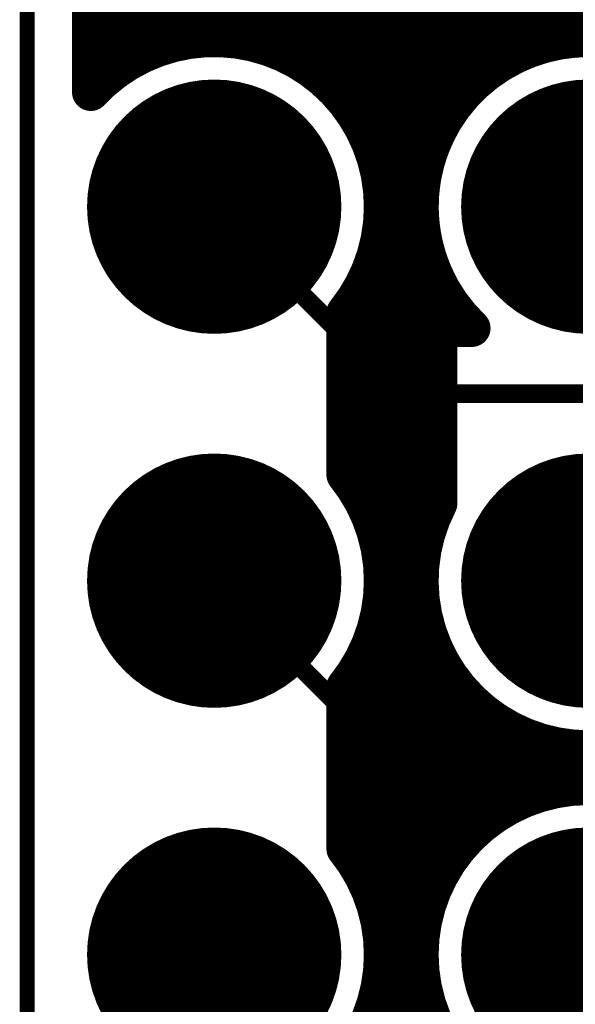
# Model space of a CAD drawing. Extents: x 11.97 to 13.92, y 4.15 to 5.65.
# Tile 2 of 52: x 12.12 to 12.27, y 4.39 to 4.65. Entities that reach past the tile are written whole.
import ezdxf

# ---------------------------------------------------------------- set-up
doc = ezdxf.new("R2010")
doc.units = 0
doc.layers.get('0').update_dxf_attribs({"linetype": 'CONTINUOUS'})
for name, color, linetype in [('BOTTOMLAYER', 5, 'CONTINUOUS'), ('BOTTOMSOLDER', 6, 'CONTINUOUS'), ('KEEPOUTLAYER', 6, 'CONTINUOUS'), ('MECHANICAL1', 6, 'CONTINUOUS'), ('MULTILAYER', 9, 'CONTINUOUS'), ('TOPLAYER', 1, 'CONTINUOUS'), ('TOPSOLDER', 216, 'CONTINUOUS')]:
    doc.layers.add(name, color=color, linetype=linetype)

# ---------------------------------------------------------------- blocks, each defined once
blk = doc.blocks.new('MM_MOTOR_51')
at = {"layer": 'BOTTOMSOLDER', "const_width": 0.034}
for points in [[(0.183, 1.375, 1), (0.217, 1.375, 1)], [(0.283, 1.375, 1), (0.317, 1.375, 1)], [(0.383, 1.375, 1), (0.417, 1.375, 1)], [(0.183, 1.275, 1), (0.217, 1.275, 1)], [(0.283, 1.275, 1), (0.317, 1.275, 1)], [(0.383, 1.275, 1), (0.417, 1.275, 1)]]:
    blk.add_lwpolyline(points, format="xyb", close=True, dxfattribs=at)
at = {"layer": 'MULTILAYER', "const_width": 0.03}
for points in [[(0.185, 1.375, 1), (0.215, 1.375, 1)], [(0.285, 1.375, 1), (0.315, 1.375, 1)], [(0.385, 1.375, 1), (0.415, 1.375, 1)], [(0.185, 1.275, 1), (0.215, 1.275, 1)], [(0.285, 1.275, 1), (0.315, 1.275, 1)], [(0.385, 1.275, 1), (0.415, 1.275, 1)]]:
    blk.add_lwpolyline(points, format="xyb", close=True, dxfattribs=at)
at = {"layer": 'TOPSOLDER', "const_width": 0.034}
for points in [[(0.183, 1.375, 1), (0.217, 1.375, 1)], [(0.283, 1.375, 1), (0.317, 1.375, 1)], [(0.383, 1.375, 1), (0.417, 1.375, 1)], [(0.183, 1.275, 1), (0.217, 1.275, 1)], [(0.283, 1.275, 1), (0.317, 1.275, 1)], [(0.383, 1.275, 1), (0.417, 1.275, 1)]]:
    blk.add_lwpolyline(points, format="xyb", close=True, dxfattribs=at)

msp = doc.modelspace()

# ---------------------------------------------------------------- linework, layer by layer
at = {"layer": 'BOTTOMLAYER'}
for points, const_width in [([(12.224, 4.575749), (12.224, 5.10935)], 0.01), ([(12.232, 4.613266), (12.232, 4.686733)], 0.01), ([(12.216, 4.618547), (12.216, 4.681453)], 0.01), ([(12.24, 4.628284), (12.24, 4.671716)], 0.01), ([(12.142, 4.630594), (12.142, 4.669406)], 0.01), ([(12.208, 4.630594), (12.208, 4.669406)], 0.01), ([(12.144, 4.632619), (12.144, 4.667381)], 0.01), ([(12.248, 4.636), (12.248, 4.664)], 0.01), ([(12.152, 4.638678), (12.152, 4.661322)], 0.01), ([(12.2, 4.637417), (12.2, 4.662583)], 0.01), ([(12.192, 4.641665), (12.192, 4.658335)], 0.01), ([(12.256, 4.640792), (12.256, 4.659208)], 0.01), ([(12.16, 4.642426), (12.16, 4.657574)], 0.01), ([(12.168, 4.644452), (12.168, 4.655548)], 0.01), ([(12.176, 4.644989), (12.176, 4.655011)], 0.01), ([(12.184, 4.644091), (12.184, 4.655909)], 0.01), ([(12.264, 4.643635), (12.264, 4.656365)], 0.01), ([(12.272, 4.6449), (12.272, 4.6551)], 0.01), ([(12.142, 4.648), (12.3515, 4.648)], 0.01), ([(12.142, 4.64), (12.154385, 4.64)], 0.01), ([(12.195616, 4.64), (12.254385, 4.64)], 0.01), ([(12.206639, 4.632), (12.243361, 4.632)], 0.01), ([(12.213066, 4.624), (12.236934, 4.624)], 0.01), ([(12.217059, 4.616), (12.23294, 4.616)], 0.01), ([(12.219283, 4.608), (12.230717, 4.608)], 0.01), ([(12.22, 4.6), (12.23, 4.6)], 0.01), ([(12.175, 4.6), (12.225, 4.55)], 0.005), ([(12.219283, 4.592), (12.230717, 4.592)], 0.01), ([(12.232, 4.567749), (12.232, 4.586734)], 0.01), ([(12.217059, 4.584), (12.23294, 4.584)], 0.01), ([(12.216689, 4.583059), (12.232249, 4.5675)], 0.01), ([(12.223749, 4.576), (12.236934, 4.576)], 0.01), ([(12.24, 4.5675), (12.24, 4.571716)], 0.01), ([(12.231749, 4.568), (12.243361, 4.568)], 0.01), ([(12.232249, 4.5675), (12.243875, 4.5675)], 0.01), ([(12.225, 4.55), (12.315, 4.55)], 0.005), ([(12.175, 4.5), (12.225, 4.45)], 0.005), ([(12.225, 4.45), (12.34, 4.45)], 0.005), ([(12.175, 4.4), (12.225, 4.35)], 0.005)]:
    msp.add_lwpolyline(points, dxfattribs=dict(at, const_width=const_width))
for points, const_width in [([(12.32, 4.7, 1), (12.23, 4.7, 1)], 0.01), ([(12.1395, 4.648, 1), (12.1445, 4.648, 1)], 0.005), ([(12.1655, 4.644452, 1), (12.1705, 4.644452, 1)], 0.005), ([(12.1735, 4.644989, 1), (12.1785, 4.644989, 1)], 0.005), ([(12.2695, 4.6449, 1), (12.2745, 4.6449, 1)], 0.005), ([(12.1575, 4.642426, 1), (12.1625, 4.642426, 1)], 0.005), ([(12.1815, 4.644091, 1), (12.1865, 4.644091, 1)], 0.005), ([(12.2615, 4.643635, 1), (12.2665, 4.643635, 1)], 0.005), ([(12.1395, 4.64, 1), (12.1445, 4.64, 1)], 0.005), ([(12.151884, 4.64, 1), (12.156885, 4.64, 1)], 0.005), ([(12.1895, 4.641665, 1), (12.1945, 4.641665, 1)], 0.005), ([(12.193115, 4.64, 1), (12.198116, 4.64, 1)], 0.005), ([(12.251884, 4.64, 1), (12.256884, 4.64, 1)], 0.005), ([(12.2535, 4.640792, 1), (12.2585, 4.640792, 1)], 0.005), ([(12.1495, 4.638678, 1), (12.1545, 4.638678, 1)], 0.005), ([(12.1975, 4.637417, 1), (12.2025, 4.637417, 1)], 0.005), ([(12.2455, 4.636, 1), (12.2505, 4.636, 1)], 0.005), ([(12.1415, 4.632619, 1), (12.1465, 4.632619, 1)], 0.005), ([(12.204139, 4.632, 1), (12.209139, 4.632, 1)], 0.005), ([(12.240861, 4.632, 1), (12.245861, 4.632, 1)], 0.005), ([(12.1395, 4.630594, 1), (12.1445, 4.630594, 1)], 0.005), ([(12.1395, 4.630594, 1), (12.1445, 4.630594, 1)], 0.005), ([(12.2055, 4.630594, 1), (12.2105, 4.630594, 1)], 0.005), ([(12.2375, 4.628284, 1), (12.2425, 4.628284, 1)], 0.005), ([(12.210566, 4.624, 1), (12.215566, 4.624, 1)], 0.005), ([(12.234434, 4.624, 1), (12.239434, 4.624, 1)], 0.005), ([(12.2135, 4.618547, 1), (12.2185, 4.618547, 1)], 0.005), ([(12.21456, 4.616, 1), (12.21956, 4.616, 1)], 0.005), ([(12.230441, 4.616, 1), (12.23544, 4.616, 1)], 0.005), ([(12.2295, 4.613266, 1), (12.2345, 4.613266, 1)], 0.005), ([(12.216783, 4.608, 1), (12.221783, 4.608, 1)], 0.005), ([(12.228217, 4.608, 1), (12.233217, 4.608, 1)], 0.005), ([(12.2175, 4.6, 1), (12.2225, 4.6, 1)], 0.005), ([(12.2175, 4.6, 1), (12.2225, 4.6, 1)], 0.005), ([(12.2175, 4.6, 1), (12.2225, 4.6, 1)], 0.005), ([(12.2275, 4.6, 1), (12.2325, 4.6, 1)], 0.005), ([(12.17375, 4.6, 1), (12.17625, 4.6, 1)], 0.0025), ([(12.216783, 4.592, 1), (12.221783, 4.592, 1)], 0.005), ([(12.228217, 4.592, 1), (12.233217, 4.592, 1)], 0.005), ([(12.2295, 4.586734, 1), (12.2345, 4.586734, 1)], 0.005), ([(12.21456, 4.584, 1), (12.21956, 4.584, 1)], 0.005), ([(12.230441, 4.584, 1), (12.23544, 4.584, 1)], 0.005), ([(12.214189, 4.583059, 1), (12.21919, 4.583059, 1)], 0.005), ([(12.214189, 4.583059, 1), (12.21919, 4.583059, 1)], 0.005), ([(12.221249, 4.576, 1), (12.226249, 4.576, 1)], 0.005), ([(12.234434, 4.576, 1), (12.239434, 4.576, 1)], 0.005), ([(12.2215, 4.575749, 1), (12.2265, 4.575749, 1)], 0.005), ([(12.2375, 4.571716, 1), (12.2425, 4.571716, 1)], 0.005), ([(12.229249, 4.568, 1), (12.234249, 4.568, 1)], 0.005), ([(12.2295, 4.567749, 1), (12.2345, 4.567749, 1)], 0.005), ([(12.229749, 4.5675, 1), (12.234749, 4.5675, 1)], 0.005), ([(12.229749, 4.5675, 1), (12.234749, 4.5675, 1)], 0.005), ([(12.2375, 4.5675, 1), (12.2425, 4.5675, 1)], 0.005), ([(12.240861, 4.568, 1), (12.245861, 4.568, 1)], 0.005), ([(12.241375, 4.5675, 1), (12.246375, 4.5675, 1)], 0.005), ([(12.241375, 4.5675, 1), (12.246375, 4.5675, 1)], 0.005), ([(12.22375, 4.55, 1), (12.22625, 4.55, 1)], 0.0025), ([(12.22375, 4.55, 1), (12.22625, 4.55, 1)], 0.0025), ([(12.17375, 4.5, 1), (12.17625, 4.5, 1)], 0.0025), ([(12.22375, 4.45, 1), (12.22625, 4.45, 1)], 0.0025), ([(12.22375, 4.45, 1), (12.22625, 4.45, 1)], 0.0025), ([(12.17375, 4.4, 1), (12.17625, 4.4, 1)], 0.0025)]:
    msp.add_lwpolyline(points, format="xyb", close=True, dxfattribs=dict(at, const_width=const_width))
at = {"layer": 'BOTTOMLAYER', "const_width": 0.01}
for points in [[(12.142, 4.630594, -0.68194), (12.22, 4.6)], [(12.243875, 4.5675, -1.514253), (12.32, 4.6)], [(12.22, 4.6, -0.096794), (12.216689, 4.583059)]]:
    msp.add_lwpolyline(points, format="xyb", dxfattribs=at)
at = {"layer": 'KEEPOUTLAYER', "const_width": 0.004}
msp.add_lwpolyline([(12.125, 4.15), (12.125, 4.7)], dxfattribs=at)
at = {"layer": 'MECHANICAL1', "const_width": 0.004}
msp.add_lwpolyline([(12.125, 4.15), (12.125, 4.7)], dxfattribs=at)
at = {"layer": 'TOPLAYER', "const_width": 0.01}
for points in [[(12.224, 4.336), (12.224, 4.726)], [(12.232, 4.613266), (12.232, 4.686733)], [(12.216, 4.618547), (12.216, 4.681453)], [(12.235, 4.620616), (12.235, 4.679385)], [(12.208, 4.632), (12.208, 4.669406)], [(12.152, 4.65), (12.152, 4.661322)], [(12.2, 4.64), (12.2, 4.662583)], [(12.142, 4.658), (12.15, 4.65)], [(12.192, 4.648), (12.192, 4.658335)], [(12.255, 4.640311), (12.255, 4.659689)], [(12.256, 4.640792), (12.256, 4.659208)], [(12.16, 4.65), (12.16, 4.657574)], [(12.168, 4.65), (12.168, 4.655548)], [(12.176, 4.65), (12.176, 4.655011)], [(12.184, 4.65), (12.184, 4.655909)], [(12.264, 4.643635), (12.264, 4.656365)], [(12.272, 4.6449), (12.272, 4.6551)], [(12.15, 4.65), (12.19, 4.65)], [(12.19, 4.65), (12.21, 4.63)], [(12.192, 4.648), (12.235, 4.648)], [(12.255, 4.648), (12.298251, 4.648)], [(12.2, 4.64), (12.235, 4.64)], [(12.208, 4.632), (12.235, 4.632)], [(12.213066, 4.624), (12.235, 4.624)], [(12.217059, 4.616), (12.23294, 4.616)], [(12.219283, 4.608), (12.230717, 4.608)], [(12.22, 4.6), (12.23, 4.6)], [(12.219283, 4.592), (12.230717, 4.592)], [(12.232, 4.513267), (12.232, 4.586734)], [(12.217059, 4.584), (12.23294, 4.584)], [(12.216, 4.518547), (12.216, 4.581453)], [(12.235, 4.520615), (12.235, 4.579384)], [(12.213066, 4.576), (12.235, 4.576)], [(12.21, 4.528284), (12.21, 4.571716)], [(12.21, 4.568), (12.235, 4.568)], [(12.21, 4.56), (12.235, 4.56)], [(12.21, 4.552), (12.235, 4.552)], [(12.21, 4.544), (12.235, 4.544)], [(12.21, 4.536), (12.235, 4.536)], [(12.210228, 4.528), (12.235, 4.528)], [(12.215311, 4.52), (12.234689, 4.52)], [(12.218371, 4.512), (12.23163, 4.512)], [(12.219822, 4.504), (12.230178, 4.504)], [(12.219822, 4.496), (12.230178, 4.496)], [(12.218371, 4.488), (12.23163, 4.488)], [(12.232, 4.413266), (12.232, 4.486733)], [(12.216, 4.418547), (12.216, 4.481453)], [(12.215311, 4.48), (12.234689, 4.48)], [(12.21, 4.428284), (12.21, 4.471716)], [(12.210228, 4.472), (12.239772, 4.472)], [(12.24, 4.428284), (12.24, 4.471716)], [(12.21, 4.464), (12.248, 4.464)], [(12.248, 4.436), (12.248, 4.464)], [(12.256, 4.440792), (12.256, 4.459208)], [(12.21, 4.456), (12.265566, 4.456)], [(12.264, 4.443635), (12.264, 4.456365)], [(12.272, 4.4449), (12.272, 4.4551)], [(12.21, 4.448), (12.3425, 4.448)], [(12.21, 4.44), (12.254385, 4.44)], [(12.21, 4.432), (12.243361, 4.432)], [(12.213066, 4.424), (12.236934, 4.424)], [(12.217059, 4.416), (12.23294, 4.416)], [(12.219283, 4.408), (12.230717, 4.408)], [(12.22, 4.4), (12.23, 4.4)], [(12.219283, 4.392), (12.230717, 4.392)], [(12.232, 4.328), (12.232, 4.386734)], [(12.217059, 4.384), (12.23294, 4.384)]]:
    msp.add_lwpolyline(points, dxfattribs=at)
at = {"layer": 'TOPLAYER'}
for points, const_width in [([(12.1475, 4.65, 1), (12.1525, 4.65, 1)], 0.005), ([(12.1475, 4.65, 1), (12.1525, 4.65, 1)], 0.005), ([(12.1495, 4.65, 1), (12.1545, 4.65, 1)], 0.005), ([(12.1575, 4.65, 1), (12.1625, 4.65, 1)], 0.005), ([(12.1655, 4.65, 1), (12.1705, 4.65, 1)], 0.005), ([(12.1735, 4.65, 1), (12.1785, 4.65, 1)], 0.005), ([(12.1815, 4.65, 1), (12.1865, 4.65, 1)], 0.005), ([(12.1875, 4.65, 1), (12.1925, 4.65, 1)], 0.005), ([(12.1875, 4.65, 1), (12.1925, 4.65, 1)], 0.005), ([(12.1895, 4.648, 1), (12.1945, 4.648, 1)], 0.005), ([(12.1895, 4.648, 1), (12.1945, 4.648, 1)], 0.005), ([(12.2325, 4.648, 1), (12.2375, 4.648, 1)], 0.005), ([(12.2525, 4.648, 1), (12.2575, 4.648, 1)], 0.005), ([(12.2695, 4.6449, 1), (12.2745, 4.6449, 1)], 0.005), ([(12.2615, 4.643635, 1), (12.2665, 4.643635, 1)], 0.005), ([(12.1975, 4.64, 1), (12.2025, 4.64, 1)], 0.005), ([(12.1975, 4.64, 1), (12.2025, 4.64, 1)], 0.005), ([(12.2325, 4.64, 1), (12.2375, 4.64, 1)], 0.005), ([(12.2525, 4.640311, 1), (12.2575, 4.640311, 1)], 0.005), ([(12.2525, 4.640311, 1), (12.2575, 4.640311, 1)], 0.005), ([(12.2535, 4.640792, 1), (12.2585, 4.640792, 1)], 0.005), ([(12.2055, 4.632, 1), (12.2105, 4.632, 1)], 0.005), ([(12.2055, 4.632, 1), (12.2105, 4.632, 1)], 0.005), ([(12.2325, 4.632, 1), (12.2375, 4.632, 1)], 0.005), ([(12.2075, 4.63, 1), (12.2125, 4.63, 1)], 0.005), ([(12.2075, 4.628284, 1), (12.2125, 4.628284, 1)], 0.005), ([(12.210566, 4.624, 1), (12.215566, 4.624, 1)], 0.005), ([(12.2325, 4.624, 1), (12.2375, 4.624, 1)], 0.005), ([(12.2135, 4.618547, 1), (12.2185, 4.618547, 1)], 0.005), ([(12.2325, 4.620616, 1), (12.2375, 4.620616, 1)], 0.005), ([(12.2325, 4.620616, 1), (12.2375, 4.620616, 1)], 0.005), ([(12.21456, 4.616, 1), (12.21956, 4.616, 1)], 0.005), ([(12.230441, 4.616, 1), (12.23544, 4.616, 1)], 0.005), ([(12.2295, 4.613266, 1), (12.2345, 4.613266, 1)], 0.005), ([(12.216783, 4.608, 1), (12.221783, 4.608, 1)], 0.005), ([(12.228217, 4.608, 1), (12.233217, 4.608, 1)], 0.005), ([(12.2175, 4.6, 1), (12.2225, 4.6, 1)], 0.005), ([(12.2175, 4.6, 1), (12.2225, 4.6, 1)], 0.005), ([(12.2175, 4.6, 1), (12.2225, 4.6, 1)], 0.005), ([(12.2275, 4.6, 1), (12.2325, 4.6, 1)], 0.005), ([(12.216783, 4.592, 1), (12.221783, 4.592, 1)], 0.005), ([(12.228217, 4.592, 1), (12.233217, 4.592, 1)], 0.005), ([(12.2295, 4.586734, 1), (12.2345, 4.586734, 1)], 0.005), ([(12.21456, 4.584, 1), (12.21956, 4.584, 1)], 0.005), ([(12.230441, 4.584, 1), (12.23544, 4.584, 1)], 0.005), ([(12.2135, 4.581453, 1), (12.2185, 4.581453, 1)], 0.005), ([(12.2325, 4.579384, 1), (12.2375, 4.579384, 1)], 0.005), ([(12.2325, 4.579384, 1), (12.2375, 4.579384, 1)], 0.005), ([(12.210566, 4.576, 1), (12.215566, 4.576, 1)], 0.005), ([(12.2325, 4.576, 1), (12.2375, 4.576, 1)], 0.005), ([(12.2075, 4.571716, 1), (12.2125, 4.571716, 1)], 0.005), ([(12.2075, 4.571716, 1), (12.2125, 4.571716, 1)], 0.005), ([(12.2075, 4.568, 1), (12.2125, 4.568, 1)], 0.005), ([(12.2325, 4.568, 1), (12.2375, 4.568, 1)], 0.005), ([(12.2075, 4.56, 1), (12.2125, 4.56, 1)], 0.005), ([(12.2325, 4.56, 1), (12.2375, 4.56, 1)], 0.005), ([(12.2075, 4.552, 1), (12.2125, 4.552, 1)], 0.005), ([(12.2325, 4.552, 1), (12.2375, 4.552, 1)], 0.005), ([(12.2075, 4.544, 1), (12.2125, 4.544, 1)], 0.005), ([(12.2325, 4.544, 1), (12.2375, 4.544, 1)], 0.005), ([(12.2075, 4.536, 1), (12.2125, 4.536, 1)], 0.005), ([(12.2325, 4.536, 1), (12.2375, 4.536, 1)], 0.005), ([(12.2075, 4.528284, 1), (12.2125, 4.528284, 1)], 0.005), ([(12.2075, 4.528284, 1), (12.2125, 4.528284, 1)], 0.005), ([(12.207728, 4.528, 1), (12.212728, 4.528, 1)], 0.005), ([(12.2325, 4.528, 1), (12.2375, 4.528, 1)], 0.005), ([(12.212811, 4.52, 1), (12.217811, 4.52, 1)], 0.005), ([(12.2135, 4.518547, 1), (12.2185, 4.518547, 1)], 0.005), ([(12.232189, 4.52, 1), (12.237189, 4.52, 1)], 0.005), ([(12.2325, 4.520615, 1), (12.2375, 4.520615, 1)], 0.005), ([(12.2325, 4.520615, 1), (12.2375, 4.520615, 1)], 0.005), ([(12.2295, 4.513267, 1), (12.2345, 4.513267, 1)], 0.005), ([(12.21587, 4.512, 1), (12.220871, 4.512, 1)], 0.005), ([(12.22913, 4.512, 1), (12.234129, 4.512, 1)], 0.005), ([(12.217322, 4.504, 1), (12.222322, 4.504, 1)], 0.005), ([(12.227678, 4.504, 1), (12.232678, 4.504, 1)], 0.005), ([(12.2175, 4.5, 1), (12.2225, 4.5, 1)], 0.005), ([(12.2175, 4.5, 1), (12.2225, 4.5, 1)], 0.005), ([(12.217322, 4.496, 1), (12.222322, 4.496, 1)], 0.005), ([(12.227678, 4.496, 1), (12.232678, 4.496, 1)], 0.005), ([(12.21587, 4.488, 1), (12.220871, 4.488, 1)], 0.005), ([(12.22913, 4.488, 1), (12.234129, 4.488, 1)], 0.005), ([(12.2295, 4.486733, 1), (12.2345, 4.486733, 1)], 0.005), ([(12.2135, 4.481453, 1), (12.2185, 4.481453, 1)], 0.005), ([(12.212811, 4.48, 1), (12.217811, 4.48, 1)], 0.005), ([(12.232189, 4.48, 1), (12.237189, 4.48, 1)], 0.005), ([(12.2075, 4.471716, 1), (12.2125, 4.471716, 1)], 0.005), ([(12.2075, 4.471716, 1), (12.2125, 4.471716, 1)], 0.005), ([(12.207728, 4.472, 1), (12.212728, 4.472, 1)], 0.005), ([(12.237272, 4.472, 1), (12.242272, 4.472, 1)], 0.005), ([(12.2375, 4.471716, 1), (12.2425, 4.471716, 1)], 0.005), ([(12.2075, 4.464, 1), (12.2125, 4.464, 1)], 0.005), ([(12.2455, 4.464, 1), (12.2505, 4.464, 1)], 0.005), ([(12.2455, 4.464, 1), (12.2505, 4.464, 1)], 0.005), ([(12.2535, 4.459208, 1), (12.2585, 4.459208, 1)], 0.005), ([(12.2075, 4.456, 1), (12.2125, 4.456, 1)], 0.005), ([(12.2615, 4.456365, 1), (12.2665, 4.456365, 1)], 0.005), ([(12.263066, 4.456, 1), (12.268066, 4.456, 1)], 0.005), ([(12.2695, 4.4551, 1), (12.2745, 4.4551, 1)], 0.005), ([(12.2075, 4.448, 1), (12.2125, 4.448, 1)], 0.005), ([(12.32, 4.4, 1), (12.23, 4.4, 1)], 0.01), ([(12.2695, 4.4449, 1), (12.2745, 4.4449, 1)], 0.005), ([(12.2615, 4.443635, 1), (12.2665, 4.443635, 1)], 0.005), ([(12.2075, 4.44, 1), (12.2125, 4.44, 1)], 0.005), ([(12.251884, 4.44, 1), (12.256884, 4.44, 1)], 0.005), ([(12.2535, 4.440792, 1), (12.2585, 4.440792, 1)], 0.005), ([(12.2455, 4.436, 1), (12.2505, 4.436, 1)], 0.005), ([(12.2075, 4.432, 1), (12.2125, 4.432, 1)], 0.005), ([(12.240861, 4.432, 1), (12.245861, 4.432, 1)], 0.005), ([(12.2075, 4.428284, 1), (12.2125, 4.428284, 1)], 0.005), ([(12.2075, 4.428284, 1), (12.2125, 4.428284, 1)], 0.005), ([(12.2375, 4.428284, 1), (12.2425, 4.428284, 1)], 0.005), ([(12.210566, 4.424, 1), (12.215566, 4.424, 1)], 0.005), ([(12.234434, 4.424, 1), (12.239434, 4.424, 1)], 0.005), ([(12.2135, 4.418547, 1), (12.2185, 4.418547, 1)], 0.005), ([(12.21456, 4.416, 1), (12.21956, 4.416, 1)], 0.005), ([(12.230441, 4.416, 1), (12.23544, 4.416, 1)], 0.005), ([(12.2295, 4.413266, 1), (12.2345, 4.413266, 1)], 0.005), ([(12.216783, 4.408, 1), (12.221783, 4.408, 1)], 0.005), ([(12.228217, 4.408, 1), (12.233217, 4.408, 1)], 0.005), ([(12.2175, 4.4, 1), (12.2225, 4.4, 1)], 0.005), ([(12.2175, 4.4, 1), (12.2225, 4.4, 1)], 0.005), ([(12.2175, 4.4, 1), (12.2225, 4.4, 1)], 0.005), ([(12.2275, 4.4, 1), (12.2325, 4.4, 1)], 0.005), ([(12.2275, 4.4, 1), (12.2325, 4.4, 1)], 0.005), ([(12.216783, 4.392, 1), (12.221783, 4.392, 1)], 0.005), ([(12.228217, 4.392, 1), (12.233217, 4.392, 1)], 0.005), ([(12.2295, 4.386734, 1), (12.2345, 4.386734, 1)], 0.005), ([(12.21456, 4.384, 1), (12.21956, 4.384, 1)], 0.005), ([(12.230441, 4.384, 1), (12.23544, 4.384, 1)], 0.005)]:
    msp.add_lwpolyline(points, format="xyb", close=True, dxfattribs=dict(at, const_width=const_width))
at = {"layer": 'TOPLAYER', "const_width": 0.01}
for points in [[(12.255, 4.640311, -0.214849), (12.291941, 4.64169)], [(12.21, 4.628284, -0.171573), (12.22, 4.6)], [(12.235, 4.579384, -0.242536), (12.235, 4.620616)], [(12.22, 4.6, -0.171573), (12.21, 4.571716)], [(12.21, 4.528284, -0.171573), (12.22, 4.5)], [(12.32, 4.5, -1.271527), (12.235, 4.520615)], [(12.22, 4.5, -0.171573), (12.21, 4.471716)], [(12.21, 4.428284, -0.171573), (12.22, 4.4)], [(12.22, 4.4, -0.171573), (12.21, 4.371716)]]:
    msp.add_lwpolyline(points, format="xyb", dxfattribs=at)

# ---------------------------------------------------------------- block references
at = {"rotation": 90}
msp.add_blockref('MM_MOTOR_51', (13.55, 4.2), dxfattribs=at)

doc.saveas('drawing.dxf')
